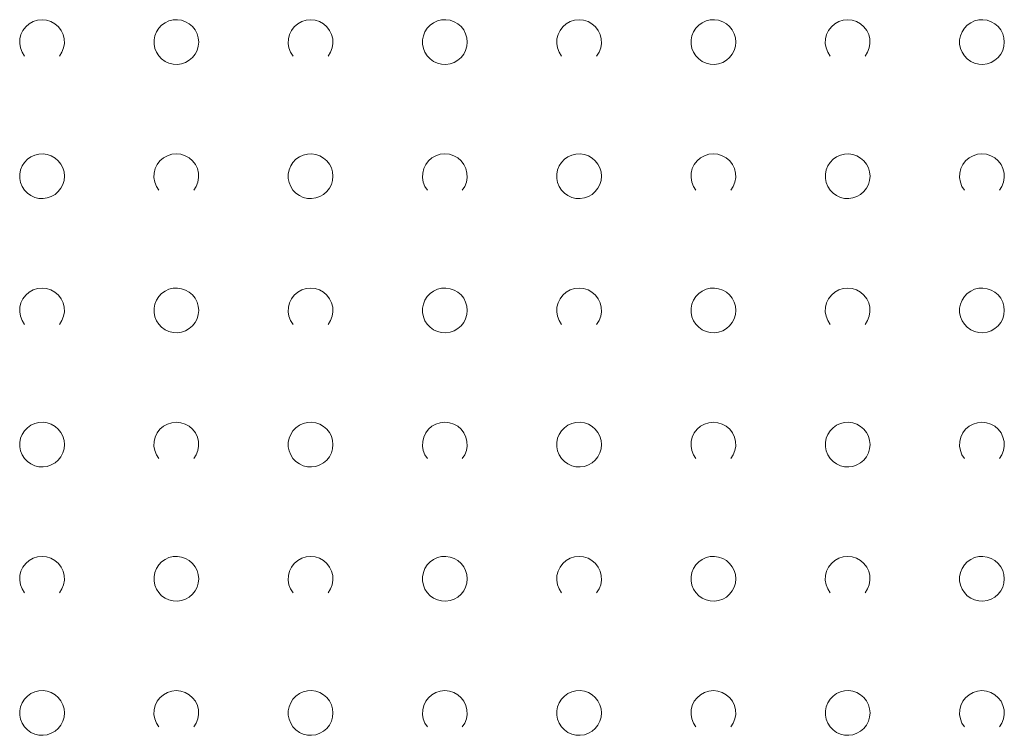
# Model space of a CAD drawing. Extents: x 5474185 to 5474933, y 5916077 to 5916824.
# Tile 98 of 256: x 5474371 to 5474393, y 5916661 to 5916677. Entities that reach past the tile are written whole.
import ezdxf

# ---------------------------------------------------------------- set-up
doc = ezdxf.new("R2010")
doc.units = 0
doc.layers.add('GSSZAD', color=254, linetype='CONTINUOUS', lineweight=18)

msp = doc.modelspace()

# ---------------------------------------------------------------- linework, layer by layer
at = {"layer": 'GSSZAD', "elevation": 10.1, "flags": 128}
for points in [[(5474370.954688, 5916675.958505), (5474370.899433, 5916676.044136), (5474370.862688, 5916676.139191), (5474370.84598, 5916676.239723), (5474370.850002, 5916676.341554), (5474370.874588, 5916676.440454), (5474370.918717, 5916676.532315), (5474370.980554, 5916676.61332), (5474371.057532, 5916676.680104), (5474371.146452, 5916676.729894), (5474371.24362, 5916676.760619), (5474371.345, 5916676.771005), (5474371.44638, 5916676.760619), (5474371.543548, 5916676.729894), (5474371.632468, 5916676.680104), (5474371.709446, 5916676.61332), (5474371.771283, 5916676.532315), (5474371.815412, 5916676.440454), (5474371.839998, 5916676.341554), (5474371.84402, 5916676.239723), (5474371.827312, 5916676.139191), (5474371.790567, 5916676.044136), (5474371.735312, 5916675.958505)], [(5474376.954688, 5916675.958505), (5474376.899433, 5916676.044136), (5474376.862688, 5916676.139191), (5474376.84598, 5916676.239723), (5474376.850002, 5916676.341554), (5474376.874588, 5916676.440454), (5474376.918717, 5916676.532315), (5474376.980554, 5916676.61332), (5474377.057532, 5916676.680104), (5474377.146452, 5916676.729894), (5474377.24362, 5916676.760619), (5474377.345, 5916676.771005), (5474377.44638, 5916676.760619), (5474377.543548, 5916676.729894), (5474377.632468, 5916676.680104), (5474377.709446, 5916676.61332), (5474377.771283, 5916676.532315), (5474377.815412, 5916676.440454), (5474377.839998, 5916676.341554), (5474377.84402, 5916676.239723), (5474377.827312, 5916676.139191), (5474377.790567, 5916676.044136), (5474377.735312, 5916675.958505)], [(5474382.954688, 5916675.958505), (5474382.899433, 5916676.044136), (5474382.862688, 5916676.139191), (5474382.84598, 5916676.239723), (5474382.850002, 5916676.341554), (5474382.874588, 5916676.440454), (5474382.918717, 5916676.532315), (5474382.980554, 5916676.61332), (5474383.057532, 5916676.680104), (5474383.146452, 5916676.729894), (5474383.24362, 5916676.760619), (5474383.345, 5916676.771005), (5474383.44638, 5916676.760619), (5474383.543548, 5916676.729894), (5474383.632468, 5916676.680104), (5474383.709446, 5916676.61332), (5474383.771283, 5916676.532315), (5474383.815412, 5916676.440454), (5474383.839998, 5916676.341554), (5474383.84402, 5916676.239723), (5474383.827312, 5916676.139191), (5474383.790567, 5916676.044136), (5474383.735312, 5916675.958505)], [(5474388.954688, 5916675.958505), (5474388.899433, 5916676.044136), (5474388.862688, 5916676.139191), (5474388.84598, 5916676.239723), (5474388.850002, 5916676.341554), (5474388.874588, 5916676.440454), (5474388.918717, 5916676.532315), (5474388.980554, 5916676.61332), (5474389.057532, 5916676.680104), (5474389.146452, 5916676.729894), (5474389.24362, 5916676.760619), (5474389.345, 5916676.771005), (5474389.44638, 5916676.760619), (5474389.543548, 5916676.729894), (5474389.632468, 5916676.680104), (5474389.709446, 5916676.61332), (5474389.771283, 5916676.532315), (5474389.815412, 5916676.440454), (5474389.839998, 5916676.341554), (5474389.84402, 5916676.239723), (5474389.827312, 5916676.139191), (5474389.790567, 5916676.044136), (5474389.735312, 5916675.958505)], [(5474373.954688, 5916672.958505), (5474373.899433, 5916673.044136), (5474373.862688, 5916673.139191), (5474373.84598, 5916673.239723), (5474373.850002, 5916673.341554), (5474373.874588, 5916673.440454), (5474373.918717, 5916673.532315), (5474373.980554, 5916673.61332), (5474374.057532, 5916673.680104), (5474374.146452, 5916673.729894), (5474374.24362, 5916673.760619), (5474374.345, 5916673.771005), (5474374.44638, 5916673.760619), (5474374.543548, 5916673.729894), (5474374.632468, 5916673.680104), (5474374.709446, 5916673.61332), (5474374.771283, 5916673.532315), (5474374.815412, 5916673.440454), (5474374.839998, 5916673.341554), (5474374.84402, 5916673.239723), (5474374.827312, 5916673.139191), (5474374.790567, 5916673.044136), (5474374.735312, 5916672.958505)], [(5474379.954688, 5916672.958505), (5474379.899433, 5916673.044136), (5474379.862688, 5916673.139191), (5474379.84598, 5916673.239723), (5474379.850002, 5916673.341554), (5474379.874588, 5916673.440454), (5474379.918717, 5916673.532315), (5474379.980554, 5916673.61332), (5474380.057532, 5916673.680104), (5474380.146452, 5916673.729894), (5474380.24362, 5916673.760619), (5474380.345, 5916673.771005), (5474380.44638, 5916673.760619), (5474380.543548, 5916673.729894), (5474380.632468, 5916673.680104), (5474380.709446, 5916673.61332), (5474380.771283, 5916673.532315), (5474380.815412, 5916673.440454), (5474380.839998, 5916673.341554), (5474380.84402, 5916673.239723), (5474380.827312, 5916673.139191), (5474380.790567, 5916673.044136), (5474380.735312, 5916672.958505)], [(5474385.954688, 5916672.958505), (5474385.899433, 5916673.044136), (5474385.862688, 5916673.139191), (5474385.84598, 5916673.239723), (5474385.850002, 5916673.341554), (5474385.874588, 5916673.440454), (5474385.918717, 5916673.532315), (5474385.980554, 5916673.61332), (5474386.057532, 5916673.680104), (5474386.146452, 5916673.729894), (5474386.24362, 5916673.760619), (5474386.345, 5916673.771005), (5474386.44638, 5916673.760619), (5474386.543548, 5916673.729894), (5474386.632468, 5916673.680104), (5474386.709446, 5916673.61332), (5474386.771283, 5916673.532315), (5474386.815412, 5916673.440454), (5474386.839998, 5916673.341554), (5474386.84402, 5916673.239723), (5474386.827312, 5916673.139191), (5474386.790567, 5916673.044136), (5474386.735312, 5916672.958505)], [(5474391.954688, 5916672.958505), (5474391.899433, 5916673.044136), (5474391.862688, 5916673.139191), (5474391.84598, 5916673.239723), (5474391.850002, 5916673.341554), (5474391.874588, 5916673.440454), (5474391.918717, 5916673.532315), (5474391.980554, 5916673.61332), (5474392.057532, 5916673.680104), (5474392.146452, 5916673.729894), (5474392.24362, 5916673.760619), (5474392.345, 5916673.771005), (5474392.44638, 5916673.760619), (5474392.543548, 5916673.729894), (5474392.632468, 5916673.680104), (5474392.709446, 5916673.61332), (5474392.771283, 5916673.532315), (5474392.815412, 5916673.440454), (5474392.839998, 5916673.341554), (5474392.84402, 5916673.239723), (5474392.827312, 5916673.139191), (5474392.790567, 5916673.044136), (5474392.735312, 5916672.958505)], [(5474370.954688, 5916669.958505), (5474370.899433, 5916670.044136), (5474370.862688, 5916670.139191), (5474370.84598, 5916670.239723), (5474370.850002, 5916670.341554), (5474370.874588, 5916670.440454), (5474370.918717, 5916670.532315), (5474370.980554, 5916670.61332), (5474371.057532, 5916670.680104), (5474371.146452, 5916670.729894), (5474371.24362, 5916670.760619), (5474371.345, 5916670.771005), (5474371.44638, 5916670.760619), (5474371.543548, 5916670.729894), (5474371.632468, 5916670.680104), (5474371.709446, 5916670.61332), (5474371.771283, 5916670.532315), (5474371.815412, 5916670.440454), (5474371.839998, 5916670.341554), (5474371.84402, 5916670.239723), (5474371.827312, 5916670.139191), (5474371.790567, 5916670.044136), (5474371.735312, 5916669.958505)], [(5474376.954688, 5916669.958505), (5474376.899433, 5916670.044136), (5474376.862688, 5916670.139191), (5474376.84598, 5916670.239723), (5474376.850002, 5916670.341554), (5474376.874588, 5916670.440454), (5474376.918717, 5916670.532315), (5474376.980554, 5916670.61332), (5474377.057532, 5916670.680104), (5474377.146452, 5916670.729894), (5474377.24362, 5916670.760619), (5474377.345, 5916670.771005), (5474377.44638, 5916670.760619), (5474377.543548, 5916670.729894), (5474377.632468, 5916670.680104), (5474377.709446, 5916670.61332), (5474377.771283, 5916670.532315), (5474377.815412, 5916670.440454), (5474377.839998, 5916670.341554), (5474377.84402, 5916670.239723), (5474377.827312, 5916670.139191), (5474377.790567, 5916670.044136), (5474377.735312, 5916669.958505)], [(5474382.954688, 5916669.958505), (5474382.899433, 5916670.044136), (5474382.862688, 5916670.139191), (5474382.84598, 5916670.239723), (5474382.850002, 5916670.341554), (5474382.874588, 5916670.440454), (5474382.918717, 5916670.532315), (5474382.980554, 5916670.61332), (5474383.057532, 5916670.680104), (5474383.146452, 5916670.729894), (5474383.24362, 5916670.760619), (5474383.345, 5916670.771005), (5474383.44638, 5916670.760619), (5474383.543548, 5916670.729894), (5474383.632468, 5916670.680104), (5474383.709446, 5916670.61332), (5474383.771283, 5916670.532315), (5474383.815412, 5916670.440454), (5474383.839998, 5916670.341554), (5474383.84402, 5916670.239723), (5474383.827312, 5916670.139191), (5474383.790567, 5916670.044136), (5474383.735312, 5916669.958505)], [(5474388.954688, 5916669.958505), (5474388.899433, 5916670.044136), (5474388.862688, 5916670.139191), (5474388.84598, 5916670.239723), (5474388.850002, 5916670.341554), (5474388.874588, 5916670.440454), (5474388.918717, 5916670.532315), (5474388.980554, 5916670.61332), (5474389.057532, 5916670.680104), (5474389.146452, 5916670.729894), (5474389.24362, 5916670.760619), (5474389.345, 5916670.771005), (5474389.44638, 5916670.760619), (5474389.543548, 5916670.729894), (5474389.632468, 5916670.680104), (5474389.709446, 5916670.61332), (5474389.771283, 5916670.532315), (5474389.815412, 5916670.440454), (5474389.839998, 5916670.341554), (5474389.84402, 5916670.239723), (5474389.827312, 5916670.139191), (5474389.790567, 5916670.044136), (5474389.735312, 5916669.958505)], [(5474373.954688, 5916666.958505), (5474373.899433, 5916667.044136), (5474373.862688, 5916667.139191), (5474373.84598, 5916667.239723), (5474373.850002, 5916667.341554), (5474373.874588, 5916667.440454), (5474373.918717, 5916667.532315), (5474373.980554, 5916667.61332), (5474374.057532, 5916667.680104), (5474374.146452, 5916667.729894), (5474374.24362, 5916667.760619), (5474374.345, 5916667.771005), (5474374.44638, 5916667.760619), (5474374.543548, 5916667.729894), (5474374.632468, 5916667.680104), (5474374.709446, 5916667.61332), (5474374.771283, 5916667.532315), (5474374.815412, 5916667.440454), (5474374.839998, 5916667.341554), (5474374.84402, 5916667.239723), (5474374.827312, 5916667.139191), (5474374.790567, 5916667.044136), (5474374.735312, 5916666.958505)], [(5474379.954688, 5916666.958505), (5474379.899433, 5916667.044136), (5474379.862688, 5916667.139191), (5474379.84598, 5916667.239723), (5474379.850002, 5916667.341554), (5474379.874588, 5916667.440454), (5474379.918717, 5916667.532315), (5474379.980554, 5916667.61332), (5474380.057532, 5916667.680104), (5474380.146452, 5916667.729894), (5474380.24362, 5916667.760619), (5474380.345, 5916667.771005), (5474380.44638, 5916667.760619), (5474380.543548, 5916667.729894), (5474380.632468, 5916667.680104), (5474380.709446, 5916667.61332), (5474380.771283, 5916667.532315), (5474380.815412, 5916667.440454), (5474380.839998, 5916667.341554), (5474380.84402, 5916667.239723), (5474380.827312, 5916667.139191), (5474380.790567, 5916667.044136), (5474380.735312, 5916666.958505)], [(5474385.954688, 5916666.958505), (5474385.899433, 5916667.044136), (5474385.862688, 5916667.139191), (5474385.84598, 5916667.239723), (5474385.850002, 5916667.341554), (5474385.874588, 5916667.440454), (5474385.918717, 5916667.532315), (5474385.980554, 5916667.61332), (5474386.057532, 5916667.680104), (5474386.146452, 5916667.729894), (5474386.24362, 5916667.760619), (5474386.345, 5916667.771005), (5474386.44638, 5916667.760619), (5474386.543548, 5916667.729894), (5474386.632468, 5916667.680104), (5474386.709446, 5916667.61332), (5474386.771283, 5916667.532315), (5474386.815412, 5916667.440454), (5474386.839998, 5916667.341554), (5474386.84402, 5916667.239723), (5474386.827312, 5916667.139191), (5474386.790567, 5916667.044136), (5474386.735312, 5916666.958505)], [(5474391.954688, 5916666.958505), (5474391.899433, 5916667.044136), (5474391.862688, 5916667.139191), (5474391.84598, 5916667.239723), (5474391.850002, 5916667.341554), (5474391.874588, 5916667.440454), (5474391.918717, 5916667.532315), (5474391.980554, 5916667.61332), (5474392.057532, 5916667.680104), (5474392.146452, 5916667.729894), (5474392.24362, 5916667.760619), (5474392.345, 5916667.771005), (5474392.44638, 5916667.760619), (5474392.543548, 5916667.729894), (5474392.632468, 5916667.680104), (5474392.709446, 5916667.61332), (5474392.771283, 5916667.532315), (5474392.815412, 5916667.440454), (5474392.839998, 5916667.341554), (5474392.84402, 5916667.239723), (5474392.827312, 5916667.139191), (5474392.790567, 5916667.044136), (5474392.735312, 5916666.958505)], [(5474370.954688, 5916663.958505), (5474370.899433, 5916664.044136), (5474370.862688, 5916664.139191), (5474370.84598, 5916664.239723), (5474370.850002, 5916664.341554), (5474370.874588, 5916664.440454), (5474370.918717, 5916664.532315), (5474370.980554, 5916664.61332), (5474371.057532, 5916664.680104), (5474371.146452, 5916664.729894), (5474371.24362, 5916664.760619), (5474371.345, 5916664.771005), (5474371.44638, 5916664.760619), (5474371.543548, 5916664.729894), (5474371.632468, 5916664.680104), (5474371.709446, 5916664.61332), (5474371.771283, 5916664.532315), (5474371.815412, 5916664.440454), (5474371.839998, 5916664.341554), (5474371.84402, 5916664.239723), (5474371.827312, 5916664.139191), (5474371.790567, 5916664.044136), (5474371.735312, 5916663.958505)], [(5474376.954688, 5916663.958505), (5474376.899433, 5916664.044136), (5474376.862688, 5916664.139191), (5474376.84598, 5916664.239723), (5474376.850002, 5916664.341554), (5474376.874588, 5916664.440454), (5474376.918717, 5916664.532315), (5474376.980554, 5916664.61332), (5474377.057532, 5916664.680104), (5474377.146452, 5916664.729894), (5474377.24362, 5916664.760619), (5474377.345, 5916664.771005), (5474377.44638, 5916664.760619), (5474377.543548, 5916664.729894), (5474377.632468, 5916664.680104), (5474377.709446, 5916664.61332), (5474377.771283, 5916664.532315), (5474377.815412, 5916664.440454), (5474377.839998, 5916664.341554), (5474377.84402, 5916664.239723), (5474377.827312, 5916664.139191), (5474377.790567, 5916664.044136), (5474377.735312, 5916663.958505)], [(5474382.954688, 5916663.958505), (5474382.899433, 5916664.044136), (5474382.862688, 5916664.139191), (5474382.84598, 5916664.239723), (5474382.850002, 5916664.341554), (5474382.874588, 5916664.440454), (5474382.918717, 5916664.532315), (5474382.980554, 5916664.61332), (5474383.057532, 5916664.680104), (5474383.146452, 5916664.729894), (5474383.24362, 5916664.760619), (5474383.345, 5916664.771005), (5474383.44638, 5916664.760619), (5474383.543548, 5916664.729894), (5474383.632468, 5916664.680104), (5474383.709446, 5916664.61332), (5474383.771283, 5916664.532315), (5474383.815412, 5916664.440454), (5474383.839998, 5916664.341554), (5474383.84402, 5916664.239723), (5474383.827312, 5916664.139191), (5474383.790567, 5916664.044136), (5474383.735312, 5916663.958505)], [(5474388.954688, 5916663.958505), (5474388.899433, 5916664.044136), (5474388.862688, 5916664.139191), (5474388.84598, 5916664.239723), (5474388.850002, 5916664.341554), (5474388.874588, 5916664.440454), (5474388.918717, 5916664.532315), (5474388.980554, 5916664.61332), (5474389.057532, 5916664.680104), (5474389.146452, 5916664.729894), (5474389.24362, 5916664.760619), (5474389.345, 5916664.771005), (5474389.44638, 5916664.760619), (5474389.543548, 5916664.729894), (5474389.632468, 5916664.680104), (5474389.709446, 5916664.61332), (5474389.771283, 5916664.532315), (5474389.815412, 5916664.440454), (5474389.839998, 5916664.341554), (5474389.84402, 5916664.239723), (5474389.827312, 5916664.139191), (5474389.790567, 5916664.044136), (5474389.735312, 5916663.958505)], [(5474373.954688, 5916660.958505), (5474373.899433, 5916661.044136), (5474373.862688, 5916661.139191), (5474373.84598, 5916661.239723), (5474373.850002, 5916661.341554), (5474373.874588, 5916661.440454), (5474373.918717, 5916661.532315), (5474373.980554, 5916661.61332), (5474374.057532, 5916661.680104), (5474374.146452, 5916661.729894), (5474374.24362, 5916661.760619), (5474374.345, 5916661.771005), (5474374.44638, 5916661.760619), (5474374.543548, 5916661.729894), (5474374.632468, 5916661.680104), (5474374.709446, 5916661.61332), (5474374.771283, 5916661.532315), (5474374.815412, 5916661.440454), (5474374.839998, 5916661.341554), (5474374.84402, 5916661.239723), (5474374.827312, 5916661.139191), (5474374.790567, 5916661.044136), (5474374.735312, 5916660.958505)], [(5474379.954688, 5916660.958505), (5474379.899433, 5916661.044136), (5474379.862688, 5916661.139191), (5474379.84598, 5916661.239723), (5474379.850002, 5916661.341554), (5474379.874588, 5916661.440454), (5474379.918717, 5916661.532315), (5474379.980554, 5916661.61332), (5474380.057532, 5916661.680104), (5474380.146452, 5916661.729894), (5474380.24362, 5916661.760619), (5474380.345, 5916661.771005), (5474380.44638, 5916661.760619), (5474380.543548, 5916661.729894), (5474380.632468, 5916661.680104), (5474380.709446, 5916661.61332), (5474380.771283, 5916661.532315), (5474380.815412, 5916661.440454), (5474380.839998, 5916661.341554), (5474380.84402, 5916661.239723), (5474380.827312, 5916661.139191), (5474380.790567, 5916661.044136), (5474380.735312, 5916660.958505)], [(5474385.954688, 5916660.958505), (5474385.899433, 5916661.044136), (5474385.862688, 5916661.139191), (5474385.84598, 5916661.239723), (5474385.850002, 5916661.341554), (5474385.874588, 5916661.440454), (5474385.918717, 5916661.532315), (5474385.980554, 5916661.61332), (5474386.057532, 5916661.680104), (5474386.146452, 5916661.729894), (5474386.24362, 5916661.760619), (5474386.345, 5916661.771005), (5474386.44638, 5916661.760619), (5474386.543548, 5916661.729894), (5474386.632468, 5916661.680104), (5474386.709446, 5916661.61332), (5474386.771283, 5916661.532315), (5474386.815412, 5916661.440454), (5474386.839998, 5916661.341554), (5474386.84402, 5916661.239723), (5474386.827312, 5916661.139191), (5474386.790567, 5916661.044136), (5474386.735312, 5916660.958505)], [(5474391.954688, 5916660.958505), (5474391.899433, 5916661.044136), (5474391.862688, 5916661.139191), (5474391.84598, 5916661.239723), (5474391.850002, 5916661.341554), (5474391.874588, 5916661.440454), (5474391.918717, 5916661.532315), (5474391.980554, 5916661.61332), (5474392.057532, 5916661.680104), (5474392.146452, 5916661.729894), (5474392.24362, 5916661.760619), (5474392.345, 5916661.771005), (5474392.44638, 5916661.760619), (5474392.543548, 5916661.729894), (5474392.632468, 5916661.680104), (5474392.709446, 5916661.61332), (5474392.771283, 5916661.532315), (5474392.815412, 5916661.440454), (5474392.839998, 5916661.341554), (5474392.84402, 5916661.239723), (5474392.827312, 5916661.139191), (5474392.790567, 5916661.044136), (5474392.735312, 5916660.958505)]]:
    msp.add_lwpolyline(points, dxfattribs=at)
for points in [[(5474374.845, 5916676.271005), (5474374.835964, 5916676.365631), (5474374.809184, 5916676.456836), (5474374.765627, 5916676.541325), (5474374.706867, 5916676.616045), (5474374.635028, 5916676.678293), (5474374.552708, 5916676.725821), (5474374.462879, 5916676.756911), (5474374.368791, 5916676.770439), (5474374.273843, 5916676.765916), (5474374.181466, 5916676.743505), (5474374.095, 5916676.704018), (5474374.01757, 5916676.64888), (5474373.951973, 5916676.580084), (5474373.900582, 5916676.500118), (5474373.865254, 5916676.411871), (5474373.847264, 5916676.318533), (5474373.847264, 5916676.223477), (5474373.865254, 5916676.130139), (5474373.900582, 5916676.041892), (5474373.951973, 5916675.961926), (5474374.01757, 5916675.89313), (5474374.095, 5916675.837992), (5474374.181466, 5916675.798505), (5474374.273843, 5916675.776094), (5474374.368791, 5916675.771571), (5474374.462879, 5916675.785099), (5474374.552708, 5916675.816189), (5474374.635028, 5916675.863717), (5474374.706867, 5916675.925965), (5474374.765627, 5916676.000685), (5474374.809184, 5916676.085174), (5474374.835964, 5916676.176379), (5474374.845, 5916676.271005)], [(5474380.845, 5916676.271005), (5474380.835964, 5916676.365631), (5474380.809184, 5916676.456836), (5474380.765627, 5916676.541325), (5474380.706867, 5916676.616045), (5474380.635028, 5916676.678293), (5474380.552708, 5916676.725821), (5474380.462879, 5916676.756911), (5474380.368791, 5916676.770439), (5474380.273843, 5916676.765916), (5474380.181466, 5916676.743505), (5474380.095, 5916676.704018), (5474380.01757, 5916676.64888), (5474379.951973, 5916676.580084), (5474379.900582, 5916676.500118), (5474379.865254, 5916676.411871), (5474379.847264, 5916676.318533), (5474379.847264, 5916676.223477), (5474379.865254, 5916676.130139), (5474379.900582, 5916676.041892), (5474379.951973, 5916675.961926), (5474380.01757, 5916675.89313), (5474380.095, 5916675.837992), (5474380.181466, 5916675.798505), (5474380.273843, 5916675.776094), (5474380.368791, 5916675.771571), (5474380.462879, 5916675.785099), (5474380.552708, 5916675.816189), (5474380.635028, 5916675.863717), (5474380.706867, 5916675.925965), (5474380.765627, 5916676.000685), (5474380.809184, 5916676.085174), (5474380.835964, 5916676.176379), (5474380.845, 5916676.271005)], [(5474386.845, 5916676.271005), (5474386.835964, 5916676.365631), (5474386.809184, 5916676.456836), (5474386.765627, 5916676.541325), (5474386.706867, 5916676.616045), (5474386.635028, 5916676.678293), (5474386.552708, 5916676.725821), (5474386.462879, 5916676.756911), (5474386.368791, 5916676.770439), (5474386.273843, 5916676.765916), (5474386.181466, 5916676.743505), (5474386.095, 5916676.704018), (5474386.01757, 5916676.64888), (5474385.951973, 5916676.580084), (5474385.900582, 5916676.500118), (5474385.865254, 5916676.411871), (5474385.847264, 5916676.318533), (5474385.847264, 5916676.223477), (5474385.865254, 5916676.130139), (5474385.900582, 5916676.041892), (5474385.951973, 5916675.961926), (5474386.01757, 5916675.89313), (5474386.095, 5916675.837992), (5474386.181466, 5916675.798505), (5474386.273843, 5916675.776094), (5474386.368791, 5916675.771571), (5474386.462879, 5916675.785099), (5474386.552708, 5916675.816189), (5474386.635028, 5916675.863717), (5474386.706867, 5916675.925965), (5474386.765627, 5916676.000685), (5474386.809184, 5916676.085174), (5474386.835964, 5916676.176379), (5474386.845, 5916676.271005)], [(5474392.845, 5916676.271005), (5474392.835964, 5916676.365631), (5474392.809184, 5916676.456836), (5474392.765627, 5916676.541325), (5474392.706867, 5916676.616045), (5474392.635028, 5916676.678293), (5474392.552708, 5916676.725821), (5474392.462879, 5916676.756911), (5474392.368791, 5916676.770439), (5474392.273843, 5916676.765916), (5474392.181466, 5916676.743505), (5474392.095, 5916676.704018), (5474392.01757, 5916676.64888), (5474391.951973, 5916676.580084), (5474391.900582, 5916676.500118), (5474391.865254, 5916676.411871), (5474391.847264, 5916676.318533), (5474391.847264, 5916676.223477), (5474391.865254, 5916676.130139), (5474391.900582, 5916676.041892), (5474391.951973, 5916675.961926), (5474392.01757, 5916675.89313), (5474392.095, 5916675.837992), (5474392.181466, 5916675.798505), (5474392.273843, 5916675.776094), (5474392.368791, 5916675.771571), (5474392.462879, 5916675.785099), (5474392.552708, 5916675.816189), (5474392.635028, 5916675.863717), (5474392.706867, 5916675.925965), (5474392.765627, 5916676.000685), (5474392.809184, 5916676.085174), (5474392.835964, 5916676.176379), (5474392.845, 5916676.271005)], [(5474371.845, 5916673.271005), (5474371.835964, 5916673.365631), (5474371.809184, 5916673.456836), (5474371.765627, 5916673.541325), (5474371.706867, 5916673.616045), (5474371.635028, 5916673.678293), (5474371.552708, 5916673.725821), (5474371.462879, 5916673.756911), (5474371.368791, 5916673.770439), (5474371.273843, 5916673.765916), (5474371.181466, 5916673.743505), (5474371.095, 5916673.704018), (5474371.01757, 5916673.64888), (5474370.951973, 5916673.580084), (5474370.900582, 5916673.500118), (5474370.865254, 5916673.411871), (5474370.847264, 5916673.318533), (5474370.847264, 5916673.223477), (5474370.865254, 5916673.130139), (5474370.900582, 5916673.041892), (5474370.951973, 5916672.961926), (5474371.01757, 5916672.89313), (5474371.095, 5916672.837992), (5474371.181466, 5916672.798505), (5474371.273843, 5916672.776094), (5474371.368791, 5916672.771571), (5474371.462879, 5916672.785099), (5474371.552708, 5916672.816189), (5474371.635028, 5916672.863717), (5474371.706867, 5916672.925965), (5474371.765627, 5916673.000685), (5474371.809184, 5916673.085174), (5474371.835964, 5916673.176379), (5474371.845, 5916673.271005)], [(5474377.845, 5916673.271005), (5474377.835964, 5916673.365631), (5474377.809184, 5916673.456836), (5474377.765627, 5916673.541325), (5474377.706867, 5916673.616045), (5474377.635028, 5916673.678293), (5474377.552708, 5916673.725821), (5474377.462879, 5916673.756911), (5474377.368791, 5916673.770439), (5474377.273843, 5916673.765916), (5474377.181466, 5916673.743505), (5474377.095, 5916673.704018), (5474377.01757, 5916673.64888), (5474376.951973, 5916673.580084), (5474376.900582, 5916673.500118), (5474376.865254, 5916673.411871), (5474376.847264, 5916673.318533), (5474376.847264, 5916673.223477), (5474376.865254, 5916673.130139), (5474376.900582, 5916673.041892), (5474376.951973, 5916672.961926), (5474377.01757, 5916672.89313), (5474377.095, 5916672.837992), (5474377.181466, 5916672.798505), (5474377.273843, 5916672.776094), (5474377.368791, 5916672.771571), (5474377.462879, 5916672.785099), (5474377.552708, 5916672.816189), (5474377.635028, 5916672.863717), (5474377.706867, 5916672.925965), (5474377.765627, 5916673.000685), (5474377.809184, 5916673.085174), (5474377.835964, 5916673.176379), (5474377.845, 5916673.271005)], [(5474383.845, 5916673.271005), (5474383.835964, 5916673.365631), (5474383.809184, 5916673.456836), (5474383.765627, 5916673.541325), (5474383.706867, 5916673.616045), (5474383.635028, 5916673.678293), (5474383.552708, 5916673.725821), (5474383.462879, 5916673.756911), (5474383.368791, 5916673.770439), (5474383.273843, 5916673.765916), (5474383.181466, 5916673.743505), (5474383.095, 5916673.704018), (5474383.01757, 5916673.64888), (5474382.951973, 5916673.580084), (5474382.900582, 5916673.500118), (5474382.865254, 5916673.411871), (5474382.847264, 5916673.318533), (5474382.847264, 5916673.223477), (5474382.865254, 5916673.130139), (5474382.900582, 5916673.041892), (5474382.951973, 5916672.961926), (5474383.01757, 5916672.89313), (5474383.095, 5916672.837992), (5474383.181466, 5916672.798505), (5474383.273843, 5916672.776094), (5474383.368791, 5916672.771571), (5474383.462879, 5916672.785099), (5474383.552708, 5916672.816189), (5474383.635028, 5916672.863717), (5474383.706867, 5916672.925965), (5474383.765627, 5916673.000685), (5474383.809184, 5916673.085174), (5474383.835964, 5916673.176379), (5474383.845, 5916673.271005)], [(5474389.845, 5916673.271005), (5474389.835964, 5916673.365631), (5474389.809184, 5916673.456836), (5474389.765627, 5916673.541325), (5474389.706867, 5916673.616045), (5474389.635028, 5916673.678293), (5474389.552708, 5916673.725821), (5474389.462879, 5916673.756911), (5474389.368791, 5916673.770439), (5474389.273843, 5916673.765916), (5474389.181466, 5916673.743505), (5474389.095, 5916673.704018), (5474389.01757, 5916673.64888), (5474388.951973, 5916673.580084), (5474388.900582, 5916673.500118), (5474388.865254, 5916673.411871), (5474388.847264, 5916673.318533), (5474388.847264, 5916673.223477), (5474388.865254, 5916673.130139), (5474388.900582, 5916673.041892), (5474388.951973, 5916672.961926), (5474389.01757, 5916672.89313), (5474389.095, 5916672.837992), (5474389.181466, 5916672.798505), (5474389.273843, 5916672.776094), (5474389.368791, 5916672.771571), (5474389.462879, 5916672.785099), (5474389.552708, 5916672.816189), (5474389.635028, 5916672.863717), (5474389.706867, 5916672.925965), (5474389.765627, 5916673.000685), (5474389.809184, 5916673.085174), (5474389.835964, 5916673.176379), (5474389.845, 5916673.271005)], [(5474374.845, 5916670.271005), (5474374.835964, 5916670.365631), (5474374.809184, 5916670.456836), (5474374.765627, 5916670.541325), (5474374.706867, 5916670.616045), (5474374.635028, 5916670.678293), (5474374.552708, 5916670.725821), (5474374.462879, 5916670.756911), (5474374.368791, 5916670.770439), (5474374.273843, 5916670.765916), (5474374.181466, 5916670.743505), (5474374.095, 5916670.704018), (5474374.01757, 5916670.64888), (5474373.951973, 5916670.580084), (5474373.900582, 5916670.500118), (5474373.865254, 5916670.411871), (5474373.847264, 5916670.318533), (5474373.847264, 5916670.223477), (5474373.865254, 5916670.130139), (5474373.900582, 5916670.041892), (5474373.951973, 5916669.961926), (5474374.01757, 5916669.89313), (5474374.095, 5916669.837992), (5474374.181466, 5916669.798505), (5474374.273843, 5916669.776094), (5474374.368791, 5916669.771571), (5474374.462879, 5916669.785099), (5474374.552708, 5916669.816189), (5474374.635028, 5916669.863717), (5474374.706867, 5916669.925965), (5474374.765627, 5916670.000685), (5474374.809184, 5916670.085174), (5474374.835964, 5916670.176379), (5474374.845, 5916670.271005)], [(5474380.845, 5916670.271005), (5474380.835964, 5916670.365631), (5474380.809184, 5916670.456836), (5474380.765627, 5916670.541325), (5474380.706867, 5916670.616045), (5474380.635028, 5916670.678293), (5474380.552708, 5916670.725821), (5474380.462879, 5916670.756911), (5474380.368791, 5916670.770439), (5474380.273843, 5916670.765916), (5474380.181466, 5916670.743505), (5474380.095, 5916670.704018), (5474380.01757, 5916670.64888), (5474379.951973, 5916670.580084), (5474379.900582, 5916670.500118), (5474379.865254, 5916670.411871), (5474379.847264, 5916670.318533), (5474379.847264, 5916670.223477), (5474379.865254, 5916670.130139), (5474379.900582, 5916670.041892), (5474379.951973, 5916669.961926), (5474380.01757, 5916669.89313), (5474380.095, 5916669.837992), (5474380.181466, 5916669.798505), (5474380.273843, 5916669.776094), (5474380.368791, 5916669.771571), (5474380.462879, 5916669.785099), (5474380.552708, 5916669.816189), (5474380.635028, 5916669.863717), (5474380.706867, 5916669.925965), (5474380.765627, 5916670.000685), (5474380.809184, 5916670.085174), (5474380.835964, 5916670.176379), (5474380.845, 5916670.271005)], [(5474386.845, 5916670.271005), (5474386.835964, 5916670.365631), (5474386.809184, 5916670.456836), (5474386.765627, 5916670.541325), (5474386.706867, 5916670.616045), (5474386.635028, 5916670.678293), (5474386.552708, 5916670.725821), (5474386.462879, 5916670.756911), (5474386.368791, 5916670.770439), (5474386.273843, 5916670.765916), (5474386.181466, 5916670.743505), (5474386.095, 5916670.704018), (5474386.01757, 5916670.64888), (5474385.951973, 5916670.580084), (5474385.900582, 5916670.500118), (5474385.865254, 5916670.411871), (5474385.847264, 5916670.318533), (5474385.847264, 5916670.223477), (5474385.865254, 5916670.130139), (5474385.900582, 5916670.041892), (5474385.951973, 5916669.961926), (5474386.01757, 5916669.89313), (5474386.095, 5916669.837992), (5474386.181466, 5916669.798505), (5474386.273843, 5916669.776094), (5474386.368791, 5916669.771571), (5474386.462879, 5916669.785099), (5474386.552708, 5916669.816189), (5474386.635028, 5916669.863717), (5474386.706867, 5916669.925965), (5474386.765627, 5916670.000685), (5474386.809184, 5916670.085174), (5474386.835964, 5916670.176379), (5474386.845, 5916670.271005)], [(5474392.845, 5916670.271005), (5474392.835964, 5916670.365631), (5474392.809184, 5916670.456836), (5474392.765627, 5916670.541325), (5474392.706867, 5916670.616045), (5474392.635028, 5916670.678293), (5474392.552708, 5916670.725821), (5474392.462879, 5916670.756911), (5474392.368791, 5916670.770439), (5474392.273843, 5916670.765916), (5474392.181466, 5916670.743505), (5474392.095, 5916670.704018), (5474392.01757, 5916670.64888), (5474391.951973, 5916670.580084), (5474391.900582, 5916670.500118), (5474391.865254, 5916670.411871), (5474391.847264, 5916670.318533), (5474391.847264, 5916670.223477), (5474391.865254, 5916670.130139), (5474391.900582, 5916670.041892), (5474391.951973, 5916669.961926), (5474392.01757, 5916669.89313), (5474392.095, 5916669.837992), (5474392.181466, 5916669.798505), (5474392.273843, 5916669.776094), (5474392.368791, 5916669.771571), (5474392.462879, 5916669.785099), (5474392.552708, 5916669.816189), (5474392.635028, 5916669.863717), (5474392.706867, 5916669.925965), (5474392.765627, 5916670.000685), (5474392.809184, 5916670.085174), (5474392.835964, 5916670.176379), (5474392.845, 5916670.271005)], [(5474371.845, 5916667.271005), (5474371.835964, 5916667.365631), (5474371.809184, 5916667.456836), (5474371.765627, 5916667.541325), (5474371.706867, 5916667.616045), (5474371.635028, 5916667.678293), (5474371.552708, 5916667.725821), (5474371.462879, 5916667.756911), (5474371.368791, 5916667.770439), (5474371.273843, 5916667.765916), (5474371.181466, 5916667.743505), (5474371.095, 5916667.704018), (5474371.01757, 5916667.64888), (5474370.951973, 5916667.580084), (5474370.900582, 5916667.500118), (5474370.865254, 5916667.411871), (5474370.847264, 5916667.318533), (5474370.847264, 5916667.223477), (5474370.865254, 5916667.130139), (5474370.900582, 5916667.041892), (5474370.951973, 5916666.961926), (5474371.01757, 5916666.89313), (5474371.095, 5916666.837992), (5474371.181466, 5916666.798505), (5474371.273843, 5916666.776094), (5474371.368791, 5916666.771571), (5474371.462879, 5916666.785099), (5474371.552708, 5916666.816189), (5474371.635028, 5916666.863717), (5474371.706867, 5916666.925965), (5474371.765627, 5916667.000685), (5474371.809184, 5916667.085174), (5474371.835964, 5916667.176379), (5474371.845, 5916667.271005)], [(5474377.845, 5916667.271005), (5474377.835964, 5916667.365631), (5474377.809184, 5916667.456836), (5474377.765627, 5916667.541325), (5474377.706867, 5916667.616045), (5474377.635028, 5916667.678293), (5474377.552708, 5916667.725821), (5474377.462879, 5916667.756911), (5474377.368791, 5916667.770439), (5474377.273843, 5916667.765916), (5474377.181466, 5916667.743505), (5474377.095, 5916667.704018), (5474377.01757, 5916667.64888), (5474376.951973, 5916667.580084), (5474376.900582, 5916667.500118), (5474376.865254, 5916667.411871), (5474376.847264, 5916667.318533), (5474376.847264, 5916667.223477), (5474376.865254, 5916667.130139), (5474376.900582, 5916667.041892), (5474376.951973, 5916666.961926), (5474377.01757, 5916666.89313), (5474377.095, 5916666.837992), (5474377.181466, 5916666.798505), (5474377.273843, 5916666.776094), (5474377.368791, 5916666.771571), (5474377.462879, 5916666.785099), (5474377.552708, 5916666.816189), (5474377.635028, 5916666.863717), (5474377.706867, 5916666.925965), (5474377.765627, 5916667.000685), (5474377.809184, 5916667.085174), (5474377.835964, 5916667.176379), (5474377.845, 5916667.271005)], [(5474383.845, 5916667.271005), (5474383.835964, 5916667.365631), (5474383.809184, 5916667.456836), (5474383.765627, 5916667.541325), (5474383.706867, 5916667.616045), (5474383.635028, 5916667.678293), (5474383.552708, 5916667.725821), (5474383.462879, 5916667.756911), (5474383.368791, 5916667.770439), (5474383.273843, 5916667.765916), (5474383.181466, 5916667.743505), (5474383.095, 5916667.704018), (5474383.01757, 5916667.64888), (5474382.951973, 5916667.580084), (5474382.900582, 5916667.500118), (5474382.865254, 5916667.411871), (5474382.847264, 5916667.318533), (5474382.847264, 5916667.223477), (5474382.865254, 5916667.130139), (5474382.900582, 5916667.041892), (5474382.951973, 5916666.961926), (5474383.01757, 5916666.89313), (5474383.095, 5916666.837992), (5474383.181466, 5916666.798505), (5474383.273843, 5916666.776094), (5474383.368791, 5916666.771571), (5474383.462879, 5916666.785099), (5474383.552708, 5916666.816189), (5474383.635028, 5916666.863717), (5474383.706867, 5916666.925965), (5474383.765627, 5916667.000685), (5474383.809184, 5916667.085174), (5474383.835964, 5916667.176379), (5474383.845, 5916667.271005)], [(5474389.845, 5916667.271005), (5474389.835964, 5916667.365631), (5474389.809184, 5916667.456836), (5474389.765627, 5916667.541325), (5474389.706867, 5916667.616045), (5474389.635028, 5916667.678293), (5474389.552708, 5916667.725821), (5474389.462879, 5916667.756911), (5474389.368791, 5916667.770439), (5474389.273843, 5916667.765916), (5474389.181466, 5916667.743505), (5474389.095, 5916667.704018), (5474389.01757, 5916667.64888), (5474388.951973, 5916667.580084), (5474388.900582, 5916667.500118), (5474388.865254, 5916667.411871), (5474388.847264, 5916667.318533), (5474388.847264, 5916667.223477), (5474388.865254, 5916667.130139), (5474388.900582, 5916667.041892), (5474388.951973, 5916666.961926), (5474389.01757, 5916666.89313), (5474389.095, 5916666.837992), (5474389.181466, 5916666.798505), (5474389.273843, 5916666.776094), (5474389.368791, 5916666.771571), (5474389.462879, 5916666.785099), (5474389.552708, 5916666.816189), (5474389.635028, 5916666.863717), (5474389.706867, 5916666.925965), (5474389.765627, 5916667.000685), (5474389.809184, 5916667.085174), (5474389.835964, 5916667.176379), (5474389.845, 5916667.271005)], [(5474374.845, 5916664.271005), (5474374.835964, 5916664.365631), (5474374.809184, 5916664.456836), (5474374.765627, 5916664.541325), (5474374.706867, 5916664.616045), (5474374.635028, 5916664.678293), (5474374.552708, 5916664.725821), (5474374.462879, 5916664.756911), (5474374.368791, 5916664.770439), (5474374.273843, 5916664.765916), (5474374.181466, 5916664.743505), (5474374.095, 5916664.704018), (5474374.01757, 5916664.64888), (5474373.951973, 5916664.580084), (5474373.900582, 5916664.500118), (5474373.865254, 5916664.411871), (5474373.847264, 5916664.318533), (5474373.847264, 5916664.223477), (5474373.865254, 5916664.130139), (5474373.900582, 5916664.041892), (5474373.951973, 5916663.961926), (5474374.01757, 5916663.89313), (5474374.095, 5916663.837992), (5474374.181466, 5916663.798505), (5474374.273843, 5916663.776094), (5474374.368791, 5916663.771571), (5474374.462879, 5916663.785099), (5474374.552708, 5916663.816189), (5474374.635028, 5916663.863717), (5474374.706867, 5916663.925965), (5474374.765627, 5916664.000685), (5474374.809184, 5916664.085174), (5474374.835964, 5916664.176379), (5474374.845, 5916664.271005)], [(5474380.845, 5916664.271005), (5474380.835964, 5916664.365631), (5474380.809184, 5916664.456836), (5474380.765627, 5916664.541325), (5474380.706867, 5916664.616045), (5474380.635028, 5916664.678293), (5474380.552708, 5916664.725821), (5474380.462879, 5916664.756911), (5474380.368791, 5916664.770439), (5474380.273843, 5916664.765916), (5474380.181466, 5916664.743505), (5474380.095, 5916664.704018), (5474380.01757, 5916664.64888), (5474379.951973, 5916664.580084), (5474379.900582, 5916664.500118), (5474379.865254, 5916664.411871), (5474379.847264, 5916664.318533), (5474379.847264, 5916664.223477), (5474379.865254, 5916664.130139), (5474379.900582, 5916664.041892), (5474379.951973, 5916663.961926), (5474380.01757, 5916663.89313), (5474380.095, 5916663.837992), (5474380.181466, 5916663.798505), (5474380.273843, 5916663.776094), (5474380.368791, 5916663.771571), (5474380.462879, 5916663.785099), (5474380.552708, 5916663.816189), (5474380.635028, 5916663.863717), (5474380.706867, 5916663.925965), (5474380.765627, 5916664.000685), (5474380.809184, 5916664.085174), (5474380.835964, 5916664.176379), (5474380.845, 5916664.271005)], [(5474386.845, 5916664.271005), (5474386.835964, 5916664.365631), (5474386.809184, 5916664.456836), (5474386.765627, 5916664.541325), (5474386.706867, 5916664.616045), (5474386.635028, 5916664.678293), (5474386.552708, 5916664.725821), (5474386.462879, 5916664.756911), (5474386.368791, 5916664.770439), (5474386.273843, 5916664.765916), (5474386.181466, 5916664.743505), (5474386.095, 5916664.704018), (5474386.01757, 5916664.64888), (5474385.951973, 5916664.580084), (5474385.900582, 5916664.500118), (5474385.865254, 5916664.411871), (5474385.847264, 5916664.318533), (5474385.847264, 5916664.223477), (5474385.865254, 5916664.130139), (5474385.900582, 5916664.041892), (5474385.951973, 5916663.961926), (5474386.01757, 5916663.89313), (5474386.095, 5916663.837992), (5474386.181466, 5916663.798505), (5474386.273843, 5916663.776094), (5474386.368791, 5916663.771571), (5474386.462879, 5916663.785099), (5474386.552708, 5916663.816189), (5474386.635028, 5916663.863717), (5474386.706867, 5916663.925965), (5474386.765627, 5916664.000685), (5474386.809184, 5916664.085174), (5474386.835964, 5916664.176379), (5474386.845, 5916664.271005)], [(5474392.845, 5916664.271005), (5474392.835964, 5916664.365631), (5474392.809184, 5916664.456836), (5474392.765627, 5916664.541325), (5474392.706867, 5916664.616045), (5474392.635028, 5916664.678293), (5474392.552708, 5916664.725821), (5474392.462879, 5916664.756911), (5474392.368791, 5916664.770439), (5474392.273843, 5916664.765916), (5474392.181466, 5916664.743505), (5474392.095, 5916664.704018), (5474392.01757, 5916664.64888), (5474391.951973, 5916664.580084), (5474391.900582, 5916664.500118), (5474391.865254, 5916664.411871), (5474391.847264, 5916664.318533), (5474391.847264, 5916664.223477), (5474391.865254, 5916664.130139), (5474391.900582, 5916664.041892), (5474391.951973, 5916663.961926), (5474392.01757, 5916663.89313), (5474392.095, 5916663.837992), (5474392.181466, 5916663.798505), (5474392.273843, 5916663.776094), (5474392.368791, 5916663.771571), (5474392.462879, 5916663.785099), (5474392.552708, 5916663.816189), (5474392.635028, 5916663.863717), (5474392.706867, 5916663.925965), (5474392.765627, 5916664.000685), (5474392.809184, 5916664.085174), (5474392.835964, 5916664.176379), (5474392.845, 5916664.271005)], [(5474371.845, 5916661.271005), (5474371.835964, 5916661.365631), (5474371.809184, 5916661.456836), (5474371.765627, 5916661.541325), (5474371.706867, 5916661.616045), (5474371.635028, 5916661.678293), (5474371.552708, 5916661.725821), (5474371.462879, 5916661.756911), (5474371.368791, 5916661.770439), (5474371.273843, 5916661.765916), (5474371.181466, 5916661.743505), (5474371.095, 5916661.704018), (5474371.01757, 5916661.64888), (5474370.951973, 5916661.580084), (5474370.900582, 5916661.500118), (5474370.865254, 5916661.411871), (5474370.847264, 5916661.318533), (5474370.847264, 5916661.223477), (5474370.865254, 5916661.130139), (5474370.900582, 5916661.041892), (5474370.951973, 5916660.961926), (5474371.01757, 5916660.89313), (5474371.095, 5916660.837992), (5474371.181466, 5916660.798505), (5474371.273843, 5916660.776094), (5474371.368791, 5916660.771571), (5474371.462879, 5916660.785099), (5474371.552708, 5916660.816189), (5474371.635028, 5916660.863717), (5474371.706867, 5916660.925965), (5474371.765627, 5916661.000685), (5474371.809184, 5916661.085174), (5474371.835964, 5916661.176379), (5474371.845, 5916661.271005)], [(5474377.845, 5916661.271005), (5474377.835964, 5916661.365631), (5474377.809184, 5916661.456836), (5474377.765627, 5916661.541325), (5474377.706867, 5916661.616045), (5474377.635028, 5916661.678293), (5474377.552708, 5916661.725821), (5474377.462879, 5916661.756911), (5474377.368791, 5916661.770439), (5474377.273843, 5916661.765916), (5474377.181466, 5916661.743505), (5474377.095, 5916661.704018), (5474377.01757, 5916661.64888), (5474376.951973, 5916661.580084), (5474376.900582, 5916661.500118), (5474376.865254, 5916661.411871), (5474376.847264, 5916661.318533), (5474376.847264, 5916661.223477), (5474376.865254, 5916661.130139), (5474376.900582, 5916661.041892), (5474376.951973, 5916660.961926), (5474377.01757, 5916660.89313), (5474377.095, 5916660.837992), (5474377.181466, 5916660.798505), (5474377.273843, 5916660.776094), (5474377.368791, 5916660.771571), (5474377.462879, 5916660.785099), (5474377.552708, 5916660.816189), (5474377.635028, 5916660.863717), (5474377.706867, 5916660.925965), (5474377.765627, 5916661.000685), (5474377.809184, 5916661.085174), (5474377.835964, 5916661.176379), (5474377.845, 5916661.271005)], [(5474383.845, 5916661.271005), (5474383.835964, 5916661.365631), (5474383.809184, 5916661.456836), (5474383.765627, 5916661.541325), (5474383.706867, 5916661.616045), (5474383.635028, 5916661.678293), (5474383.552708, 5916661.725821), (5474383.462879, 5916661.756911), (5474383.368791, 5916661.770439), (5474383.273843, 5916661.765916), (5474383.181466, 5916661.743505), (5474383.095, 5916661.704018), (5474383.01757, 5916661.64888), (5474382.951973, 5916661.580084), (5474382.900582, 5916661.500118), (5474382.865254, 5916661.411871), (5474382.847264, 5916661.318533), (5474382.847264, 5916661.223477), (5474382.865254, 5916661.130139), (5474382.900582, 5916661.041892), (5474382.951973, 5916660.961926), (5474383.01757, 5916660.89313), (5474383.095, 5916660.837992), (5474383.181466, 5916660.798505), (5474383.273843, 5916660.776094), (5474383.368791, 5916660.771571), (5474383.462879, 5916660.785099), (5474383.552708, 5916660.816189), (5474383.635028, 5916660.863717), (5474383.706867, 5916660.925965), (5474383.765627, 5916661.000685), (5474383.809184, 5916661.085174), (5474383.835964, 5916661.176379), (5474383.845, 5916661.271005)], [(5474389.845, 5916661.271005), (5474389.835964, 5916661.365631), (5474389.809184, 5916661.456836), (5474389.765627, 5916661.541325), (5474389.706867, 5916661.616045), (5474389.635028, 5916661.678293), (5474389.552708, 5916661.725821), (5474389.462879, 5916661.756911), (5474389.368791, 5916661.770439), (5474389.273843, 5916661.765916), (5474389.181466, 5916661.743505), (5474389.095, 5916661.704018), (5474389.01757, 5916661.64888), (5474388.951973, 5916661.580084), (5474388.900582, 5916661.500118), (5474388.865254, 5916661.411871), (5474388.847264, 5916661.318533), (5474388.847264, 5916661.223477), (5474388.865254, 5916661.130139), (5474388.900582, 5916661.041892), (5474388.951973, 5916660.961926), (5474389.01757, 5916660.89313), (5474389.095, 5916660.837992), (5474389.181466, 5916660.798505), (5474389.273843, 5916660.776094), (5474389.368791, 5916660.771571), (5474389.462879, 5916660.785099), (5474389.552708, 5916660.816189), (5474389.635028, 5916660.863717), (5474389.706867, 5916660.925965), (5474389.765627, 5916661.000685), (5474389.809184, 5916661.085174), (5474389.835964, 5916661.176379), (5474389.845, 5916661.271005)]]:
    msp.add_lwpolyline(points, close=True, dxfattribs=at)

doc.saveas('drawing.dxf')
